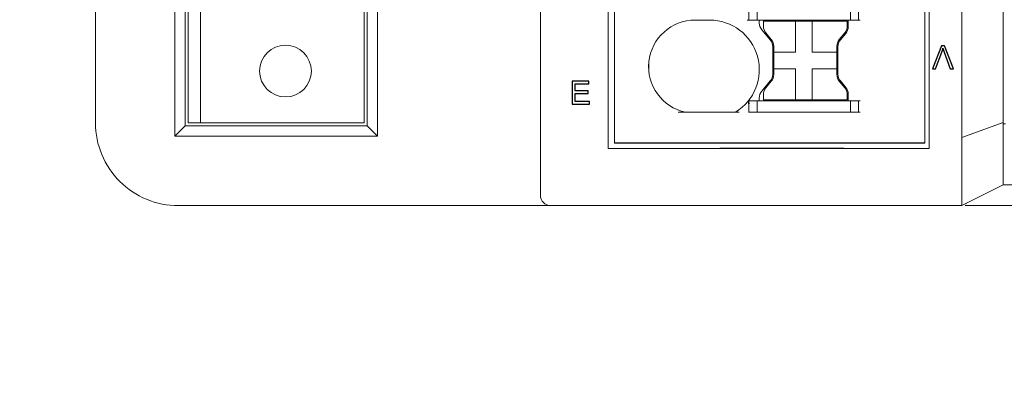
# Model space of a CAD drawing. Header units: millimetres. Extents: x -1114 to 1396, y -630 to 631.
# Tile 131 of 256: x -91 to -44, y -501 to -484. Entities that reach past the tile are written whole.
import ezdxf

# ---------------------------------------------------------------- set-up
doc = ezdxf.new("R2010")
doc.units = ezdxf.units.MM
doc.header["$MEASUREMENT"] = 0

msp = doc.modelspace()

# ---------------------------------------------------------------- linework, layer by layer
msp.add_line((-47.6408, -489.9887), (-62.6408, -489.9887))
at = {"lineweight": 18}
for points, knots in [([(1038.9843, -629.7647), (1038.9843, -629.7647), (-1111.4882, -629.7647), (-1111.4882, -629.7647), (-1111.4882, -629.7647), (-1111.4882, -629.7647), (-1111.4882, 630.7883), (-1111.4882, 630.7883), (-1111.4882, 630.7883), (-1111.4882, 630.7883), (1038.9843, 630.7883), (1038.9843, 630.7883)], [0, 0, 0, 0, 0.3333333, 0.3333333, 0.3333333, 0.3333333, 0.6666667, 0.6666667, 0.6666667, 0.6666667, 1, 1, 1, 1]), ([(-45.8541, -489.0555), (-45.8546, -488.5544), (-45.8545, -488.0534), (-45.8544, -487.5523), (-45.8544, -487.5523), (-45.8544, -487.0512), (-45.8544, -486.5502), (-45.8544, -486.0491), (-45.8544, -486.0491), (-45.8545, -485.0469), (-45.8544, -484.0448), (-45.8544, -483.0427), (-45.8544, -483.0427), (-45.8544, -481.0384), (-45.8544, -479.0341), (-45.8544, -477.0298), (-45.8544, -477.0298), (-45.8544, -473.0212), (-45.8544, -469.0127), (-45.8544, -465.0041)], [0, 0, 0, 0, 0.2, 0.2, 0.2, 0.2, 0.4, 0.4, 0.4, 0.4, 0.6, 0.6, 0.6, 0.6, 0.8, 0.8, 0.8, 0.8, 1, 1, 1, 1]), ([(-43.8544, -465.0041), (-43.8544, -468.9146), (-43.8544, -472.8252), (-43.8544, -476.7357), (-43.8544, -476.7357), (-43.8544, -478.691), (-43.8544, -480.6462), (-43.8544, -482.6015), (-43.8544, -482.6015), (-43.8544, -483.5791), (-43.8544, -484.5568), (-43.8544, -485.5344), (-43.8544, -485.5344), (-43.8544, -486.512), (-43.8544, -487.4897), (-43.8544, -488.4673)], [0, 0, 0, 0, 0.25, 0.25, 0.25, 0.25, 0.5, 0.5, 0.5, 0.5, 0.75, 0.75, 0.75, 0.75, 1, 1, 1, 1]), ([(-58.7455, -484.0387), (-59.8963, -484.0387), (-60.8616, -484.9071), (-60.983, -486.0515), (-60.983, -486.0515), (-61.1043, -487.1959), (-60.3425, -488.2474), (-59.2172, -488.4887)], [0, 0, 0, 0, 0.5, 0.5, 0.5, 0.5, 1, 1, 1, 1]), ([(-58.7455, -484.0387), (-59.8963, -484.0387), (-60.8616, -484.9071), (-60.983, -486.0515), (-60.983, -486.0515), (-61.1043, -487.1959), (-60.3425, -488.2474), (-59.2172, -488.4887)], [0, 0, 0, 0, 0.5, 0.5, 0.5, 0.5, 1, 1, 1, 1]), ([(-56.7975, -488.4887), (-55.8785, -487.9292), (-55.4441, -486.8265), (-55.7346, -485.7906), (-55.7346, -485.7906), (-56.0252, -484.7547), (-56.9696, -484.0387), (-58.0455, -484.0387)], [0, 0, 0, 0, 0.5, 0.5, 0.5, 0.5, 1, 1, 1, 1]), ([(-56.7975, -488.4887), (-55.8785, -487.9292), (-55.4441, -486.8265), (-55.7346, -485.7906), (-55.7346, -485.7906), (-56.0252, -484.7547), (-56.9696, -484.0387), (-58.0455, -484.0387)], [0, 0, 0, 0, 0.5, 0.5, 0.5, 0.5, 1, 1, 1, 1]), ([(-77.2927, -486.5041), (-77.2927, -485.8137), (-77.8524, -485.2541), (-78.5427, -485.2541), (-78.5427, -485.2541), (-79.2331, -485.2541), (-79.7927, -485.8137), (-79.7927, -486.5041), (-79.7927, -486.5041), (-79.7927, -487.1944), (-79.2331, -487.7541), (-78.5427, -487.7541), (-78.5427, -487.7541), (-77.8524, -487.7541), (-77.2927, -487.1944), (-77.2927, -486.5041)], [0, 0, 0, 0, 0.25, 0.25, 0.25, 0.25, 0.5, 0.5, 0.5, 0.5, 0.75, 0.75, 0.75, 0.75, 1, 1, 1, 1]), ([(-56.1701, -488.0918), (-56.1681, -488.0746), (-56.1662, -488.0574), (-56.1646, -488.0406), (-56.1646, -488.0406), (-56.1635, -488.0285), (-56.1626, -488.0165), (-56.162, -488.0046), (-56.162, -488.0046), (-56.1611, -487.9881), (-56.1607, -487.9715), (-56.1618, -487.9596), (-56.1618, -487.9596), (-56.1626, -487.951), (-56.1642, -487.9448), (-56.1658, -487.9387)], [0, 0, 0, 0, 0.25, 0.25, 0.25, 0.25, 0.5, 0.5, 0.5, 0.5, 0.75, 0.75, 0.75, 0.75, 1, 1, 1, 1]), ([(-56.1658, -487.9387), (-56.1633, -487.9387), (-56.1605, -487.9387), (-56.158, -487.9387), (-56.158, -487.9387), (-56.1556, -487.9387), (-56.1534, -487.9387), (-56.152, -487.9387)], [0, 0, 0, 0, 0.5, 0.5, 0.5, 0.5, 1, 1, 1, 1]), ([(-56.152, -487.9387), (-56.1482, -487.9547), (-56.1442, -487.9936), (-56.1432, -488.009), (-56.1432, -488.009), (-56.1415, -488.0342), (-56.1407, -488.0768), (-56.1407, -488.0918)], [0, 0, 0, 0, 0.5, 0.5, 0.5, 0.5, 1, 1, 1, 1]), ([(-87.7242, -489.0041), (-87.7242, -490.0649), (-87.3028, -491.0824), (-86.5526, -491.8325), (-86.5526, -491.8325), (-85.8025, -492.5827), (-84.785, -493.0041), (-83.7242, -493.0041)], [0, 0, 0, 0, 0.5, 0.5, 0.5, 0.5, 1, 1, 1, 1]), ([(-87.7242, -489.0041), (-87.7242, -490.0649), (-87.3028, -491.0824), (-86.5526, -491.8325), (-86.5526, -491.8325), (-85.8025, -492.5827), (-84.785, -493.0041), (-83.7242, -493.0041)], [0, 0, 0, 0, 0.5, 0.5, 0.5, 0.5, 1, 1, 1, 1]), ([(-45.853, -490.5329), (-45.8526, -490.4892), (-45.8527, -490.4454), (-45.8531, -490.4015), (-45.8531, -490.4015), (-45.8535, -490.3576), (-45.8541, -490.3135), (-45.8547, -490.2694), (-45.8547, -490.2694), (-45.8558, -490.1812), (-45.8564, -490.0928), (-45.8533, -490.0041)], [0, 0, 0, 0, 0.3333333, 0.3333333, 0.3333333, 0.3333333, 0.6666667, 0.6666667, 0.6666667, 0.6666667, 1, 1, 1, 1]), ([(-43.8544, -492.0057), (-43.8544, -492.0073), (-43.8544, -491.9869), (-43.8544, -491.9348), (-43.8544, -491.9348), (-43.8544, -491.8827), (-43.8544, -491.8027), (-43.8544, -491.6977), (-43.8544, -491.6977), (-43.8544, -491.4877), (-43.8544, -491.1759), (-43.8544, -490.8142), (-43.8544, -490.8142), (-43.8544, -490.6334), (-43.8544, -490.441), (-43.8544, -490.2446), (-43.8544, -490.2446), (-43.8544, -490.0483), (-43.8544, -489.8499), (-43.8544, -489.6524)], [0, 0, 0, 0, 0.2, 0.2, 0.2, 0.2, 0.4, 0.4, 0.4, 0.4, 0.6, 0.6, 0.6, 0.6, 0.8, 0.8, 0.8, 0.8, 1, 1, 1, 1]), ([(-45.8548, -493.0041), (-45.8573, -493.0041), (-45.8555, -493.0002), (-45.8539, -492.9927), (-45.8539, -492.9927), (-45.8531, -492.9889), (-45.8523, -492.9842), (-45.852, -492.9785), (-45.852, -492.9785), (-45.8519, -492.9757), (-45.8519, -492.9727), (-45.852, -492.9694), (-45.852, -492.9694), (-45.8522, -492.9661), (-45.8526, -492.9626), (-45.8529, -492.9588), (-45.8529, -492.9588), (-45.854, -492.9439), (-45.8544, -492.9252), (-45.8546, -492.9028), (-45.8546, -492.9028), (-45.8546, -492.8916), (-45.8546, -492.8795), (-45.8545, -492.8664), (-45.8545, -492.8664), (-45.8545, -492.8533), (-45.8544, -492.8393), (-45.8543, -492.8243), (-45.8543, -492.8243), (-45.8541, -492.7944), (-45.8539, -492.761), (-45.854, -492.7241), (-45.854, -492.7241), (-45.854, -492.7057), (-45.854, -492.6864), (-45.8541, -492.6661), (-45.8541, -492.6661), (-45.8541, -492.6459), (-45.8542, -492.6248), (-45.8542, -492.603), (-45.8542, -492.603), (-45.8544, -492.5593), (-45.8545, -492.5126), (-45.8545, -492.4629), (-45.8545, -492.4629), (-45.8546, -492.4132), (-45.8546, -492.3606), (-45.8545, -492.3051), (-45.8545, -492.3051), (-45.8545, -492.2495), (-45.8544, -492.191), (-45.8543, -492.1295), (-45.8543, -492.1295), (-45.8542, -492.0988), (-45.8542, -492.0673), (-45.8541, -492.0351), (-45.8541, -492.0351), (-45.8541, -492.0189), (-45.8541, -492.0026), (-45.8541, -491.9862), (-45.8541, -491.9862), (-45.8541, -491.9697), (-45.8541, -491.9532), (-45.8541, -491.9365), (-45.8541, -491.9365), (-45.8541, -491.8697), (-45.8543, -491.8008), (-45.8544, -491.73), (-45.8544, -491.73), (-45.8545, -491.6591), (-45.8545, -491.5862), (-45.8545, -491.5114), (-45.8545, -491.5114), (-45.8544, -491.4365), (-45.8544, -491.3596), (-45.8543, -491.2807), (-45.8543, -491.2807), (-45.8543, -491.2412), (-45.8542, -491.2012), (-45.8543, -491.1608), (-45.8543, -491.1608), (-45.8543, -491.1203), (-45.8543, -491.0795), (-45.8544, -491.0385), (-45.8544, -491.0385), (-45.8546, -490.8743), (-45.8548, -490.7059), (-45.853, -490.5331)], [0, 0, 0, 0, 0.0454545, 0.0454545, 0.0454545, 0.0454545, 0.0909091, 0.0909091, 0.0909091, 0.0909091, 0.1363636, 0.1363636, 0.1363636, 0.1363636, 0.1818182, 0.1818182, 0.1818182, 0.1818182, 0.2272727, 0.2272727, 0.2272727, 0.2272727, 0.2727273, 0.2727273, 0.2727273, 0.2727273, 0.3181818, 0.3181818, 0.3181818, 0.3181818, 0.3636364, 0.3636364, 0.3636364, 0.3636364, 0.4090909, 0.4090909, 0.4090909, 0.4090909, 0.4545455, 0.4545455, 0.4545455, 0.4545455, 0.5, 0.5, 0.5, 0.5, 0.5454545, 0.5454545, 0.5454545, 0.5454545, 0.5909091, 0.5909091, 0.5909091, 0.5909091, 0.6363636, 0.6363636, 0.6363636, 0.6363636, 0.6818182, 0.6818182, 0.6818182, 0.6818182, 0.7272727, 0.7272727, 0.7272727, 0.7272727, 0.7727273, 0.7727273, 0.7727273, 0.7727273, 0.8181818, 0.8181818, 0.8181818, 0.8181818, 0.8636364, 0.8636364, 0.8636364, 0.8636364, 0.9090909, 0.9090909, 0.9090909, 0.9090909, 0.9545455, 0.9545455, 0.9545455, 0.9545455, 1, 1, 1, 1]), ([(-41.8544, -492.0048), (-41.8874, -492.0052), (-41.9202, -492.0052), (-41.9528, -492.0049), (-41.9528, -492.0049), (-41.9855, -492.0046), (-42.018, -492.0044), (-42.0504, -492.0043), (-42.0504, -492.0043), (-42.1152, -492.0041), (-42.1795, -492.004), (-42.2432, -492.004), (-42.2432, -492.004), (-42.3069, -492.004), (-42.3701, -492.0041), (-42.4328, -492.0041), (-42.4328, -492.0041), (-42.4641, -492.0041), (-42.4953, -492.0041), (-42.5263, -492.0041), (-42.5263, -492.0041), (-42.5573, -492.004), (-42.5879, -492.004), (-42.6181, -492.004), (-42.6181, -492.004), (-42.739, -492.004), (-42.8536, -492.0041), (-42.9621, -492.0041), (-42.9621, -492.0041), (-42.9892, -492.0041), (-43.0159, -492.0041), (-43.0423, -492.0041), (-43.0423, -492.0041), (-43.0686, -492.0041), (-43.0946, -492.0041), (-43.1201, -492.0041), (-43.1201, -492.0041), (-43.1711, -492.0041), (-43.2198, -492.0041), (-43.2663, -492.004), (-43.2663, -492.004), (-43.3128, -492.004), (-43.3572, -492.004), (-43.399, -492.0039), (-43.399, -492.0039), (-43.4409, -492.0039), (-43.4802, -492.0039), (-43.5168, -492.004), (-43.5168, -492.004), (-43.5534, -492.004), (-43.5874, -492.004), (-43.6184, -492.0041), (-43.6184, -492.0041), (-43.6339, -492.0041), (-43.6487, -492.0041), (-43.6628, -492.0041), (-43.6628, -492.0041), (-43.6768, -492.0041), (-43.6902, -492.0041), (-43.7027, -492.0041), (-43.7027, -492.0041), (-43.7528, -492.0041), (-43.7904, -492.004), (-43.8159, -492.0041), (-43.8159, -492.0041), (-43.8286, -492.0042), (-43.8382, -492.0043), (-43.8447, -492.0045), (-43.8447, -492.0045), (-43.8479, -492.0046), (-43.8504, -492.0047), (-43.852, -492.0049), (-43.852, -492.0049), (-43.8536, -492.0051), (-43.8544, -492.0051), (-43.8544, -492.0048)], [0, 0, 0, 0, 0.0526316, 0.0526316, 0.0526316, 0.0526316, 0.1052632, 0.1052632, 0.1052632, 0.1052632, 0.1578947, 0.1578947, 0.1578947, 0.1578947, 0.2105263, 0.2105263, 0.2105263, 0.2105263, 0.2631579, 0.2631579, 0.2631579, 0.2631579, 0.3157895, 0.3157895, 0.3157895, 0.3157895, 0.3684211, 0.3684211, 0.3684211, 0.3684211, 0.4210526, 0.4210526, 0.4210526, 0.4210526, 0.4736842, 0.4736842, 0.4736842, 0.4736842, 0.5263158, 0.5263158, 0.5263158, 0.5263158, 0.5789474, 0.5789474, 0.5789474, 0.5789474, 0.6315789, 0.6315789, 0.6315789, 0.6315789, 0.6842105, 0.6842105, 0.6842105, 0.6842105, 0.7368421, 0.7368421, 0.7368421, 0.7368421, 0.7894737, 0.7894737, 0.7894737, 0.7894737, 0.8421053, 0.8421053, 0.8421053, 0.8421053, 0.8947368, 0.8947368, 0.8947368, 0.8947368, 0.9473684, 0.9473684, 0.9473684, 0.9473684, 1, 1, 1, 1]), ([(-66.2242, -492.5041), (-66.2242, -492.6367), (-66.1715, -492.7639), (-66.0777, -492.8576), (-66.0777, -492.8576), (-65.984, -492.9514), (-65.8568, -493.0041), (-65.7242, -493.0041)], [0, 0, 0, 0, 0.5, 0.5, 0.5, 0.5, 1, 1, 1, 1]), ([(-42.8173, -493.0041), (-43.0276, -493.0041), (-43.2325, -493.0041), (-43.4301, -493.0041), (-43.4301, -493.0041), (-43.4795, -493.0041), (-43.5284, -493.0041), (-43.5769, -493.0041), (-43.5769, -493.0041), (-43.6254, -493.0041), (-43.6735, -493.0041), (-43.7211, -493.0041), (-43.7211, -493.0041), (-43.8164, -493.0041), (-43.91, -493.0041), (-44.0018, -493.0041), (-44.0018, -493.0041), (-44.0247, -493.0041), (-44.0476, -493.0041), (-44.0702, -493.0041), (-44.0702, -493.0041), (-44.0928, -493.0041), (-44.1153, -493.0041), (-44.1375, -493.0041), (-44.1375, -493.0041), (-44.182, -493.0041), (-44.2258, -493.0041), (-44.2687, -493.0041), (-44.2687, -493.0041), (-44.3547, -493.0041), (-44.4376, -493.0041), (-44.5176, -493.0041), (-44.5176, -493.0041), (-44.5976, -493.0041), (-44.6747, -493.0041), (-44.7488, -493.0041), (-44.7488, -493.0041), (-44.823, -493.0041), (-44.8941, -493.0041), (-44.9623, -493.0041), (-44.9623, -493.0041), (-44.9964, -493.0041), (-45.0297, -493.0041), (-45.0623, -493.0041), (-45.0623, -493.0041), (-45.0948, -493.0041), (-45.1263, -493.0041), (-45.1569, -493.0041), (-45.1569, -493.0041), (-45.218, -493.0041), (-45.2751, -493.0041), (-45.3283, -493.0041), (-45.3283, -493.0041), (-45.3816, -493.0041), (-45.431, -493.0041), (-45.4766, -493.0041), (-45.4766, -493.0041), (-45.5221, -493.0041), (-45.5639, -493.0041), (-45.6017, -493.0041), (-45.6017, -493.0041), (-45.6206, -493.0041), (-45.6385, -493.0041), (-45.6555, -493.0041), (-45.6555, -493.0041), (-45.6639, -493.0041), (-45.6721, -493.0041), (-45.6801, -493.0041), (-45.6801, -493.0041), (-45.6839, -493.0041), (-45.6877, -493.0041), (-45.6915, -493.0041)], [0, 0, 0, 0, 0.0555556, 0.0555556, 0.0555556, 0.0555556, 0.1111111, 0.1111111, 0.1111111, 0.1111111, 0.1666667, 0.1666667, 0.1666667, 0.1666667, 0.2222222, 0.2222222, 0.2222222, 0.2222222, 0.2777778, 0.2777778, 0.2777778, 0.2777778, 0.3333333, 0.3333333, 0.3333333, 0.3333333, 0.3888889, 0.3888889, 0.3888889, 0.3888889, 0.4444444, 0.4444444, 0.4444444, 0.4444444, 0.5, 0.5, 0.5, 0.5, 0.5555556, 0.5555556, 0.5555556, 0.5555556, 0.6111111, 0.6111111, 0.6111111, 0.6111111, 0.6666667, 0.6666667, 0.6666667, 0.6666667, 0.7222222, 0.7222222, 0.7222222, 0.7222222, 0.7777778, 0.7777778, 0.7777778, 0.7777778, 0.8333333, 0.8333333, 0.8333333, 0.8333333, 0.8888889, 0.8888889, 0.8888889, 0.8888889, 0.9444444, 0.9444444, 0.9444444, 0.9444444, 1, 1, 1, 1])]:
    msp.add_open_spline(points, degree=3, knots=knots, dxfattribs=at)
for points in [[(-74.0927, -453.3541), (-74.0927, -453.3541), (-74.0927, -489.6541), (-74.0927, -489.6541)], [(-74.5927, -489.1541), (-74.5927, -489.1541), (-74.5927, -453.8541), (-74.5927, -453.8541)], [(-74.7427, -489.0041), (-74.7427, -489.0041), (-74.7427, -454.0041), (-74.7427, -454.0041)], [(-66.2242, -490.0041), (-66.2242, -490.0041), (-66.2242, -461.8041), (-66.2242, -461.8041)], [(-66.2242, -490.0041), (-66.2242, -490.0041), (-66.2242, -461.8041), (-66.2242, -461.8041)], [(-47.4408, -490.2387), (-47.4408, -490.2387), (-47.4408, -463.2387), (-47.4408, -463.2387)], [(-62.9408, -490.2387), (-62.9408, -490.2387), (-62.9408, -463.4733), (-62.9408, -463.4733)], [(-62.6408, -489.9887), (-62.6408, -489.9887), (-62.6408, -463.4887), (-62.6408, -463.4887)], [(-62.6408, -489.9887), (-62.6408, -489.9887), (-62.6408, -463.4887), (-62.6408, -463.4887)], [(-47.6408, -463.4887), (-47.6408, -463.4887), (-47.6408, -489.9887), (-47.6408, -489.9887)], [(-47.6408, -463.4887), (-47.6408, -463.4887), (-47.6408, -489.9887), (-47.6408, -489.9887)], [(-87.7242, -489.0041), (-87.7242, -489.0041), (-87.7242, -475.8069), (-87.7242, -475.8069)], [(-87.7242, -489.0041), (-87.7242, -489.0041), (-87.7242, -475.8069), (-87.7242, -475.8069)], [(-83.8927, -489.6541), (-83.8927, -489.6541), (-83.8927, -480.9241), (-83.8927, -480.9241)], [(-83.3927, -480.9241), (-83.3927, -480.9241), (-83.3927, -489.1541), (-83.3927, -489.1541)], [(-83.2427, -482.1041), (-83.2427, -482.1041), (-83.2427, -489.0041), (-83.2427, -489.0041)], [(-82.6427, -489.0041), (-82.6427, -489.0041), (-82.6427, -482.4541), (-82.6427, -482.4541)], [(-55.7455, -482.9387), (-55.7455, -482.9387), (-55.7455, -484.0387), (-55.7455, -484.0387)], [(-51.2455, -482.9387), (-51.2455, -482.9387), (-51.2455, -484.0387), (-51.2455, -484.0387)], [(-50.8455, -484.0387), (-50.8455, -484.0387), (-50.8455, -482.9387), (-50.8455, -482.9387)], [(-56.1455, -483.4887), (-56.1455, -483.4887), (-56.1455, -484.0387), (-56.1455, -484.0387)], [(-58.0455, -484.0387), (-58.0455, -484.0387), (-58.7455, -484.0387), (-58.7455, -484.0387)], [(-58.0455, -484.0387), (-58.0455, -484.0387), (-58.7455, -484.0387), (-58.7455, -484.0387)], [(-56.1294, -484.0387), (-56.1294, -484.0387), (-56.2275, -484.0387), (-56.2275, -484.0387)], [(-56.1294, -484.0387), (-56.1294, -484.0387), (-55.7616, -484.0387), (-55.7616, -484.0387)], [(-55.6635, -484.0387), (-55.6635, -484.0387), (-55.7616, -484.0387), (-55.7616, -484.0387)], [(-51.3275, -484.0387), (-51.3275, -484.0387), (-55.6635, -484.0387), (-55.6635, -484.0387)], [(-55.6455, -484.0387), (-55.6455, -484.0387), (-55.6455, -484.182), (-55.6455, -484.182)], [(-55.6455, -484.0387), (-55.6455, -484.0387), (-55.6455, -484.182), (-55.6455, -484.182)], [(-55.6455, -484.182), (-55.6455, -484.2996), (-55.6041, -484.4134), (-55.5285, -484.5034)], [(-55.6455, -484.182), (-55.6455, -484.2996), (-55.6041, -484.4134), (-55.5285, -484.5034)], [(-55.4468, -484.0887), (-55.4468, -484.0887), (-53.8968, -484.0887), (-53.8968, -484.0887)], [(-55.4468, -484.0887), (-55.4468, -484.0887), (-55.4468, -484.3426), (-55.4468, -484.3426)], [(-55.4468, -484.3426), (-55.4468, -484.4601), (-55.4053, -484.5739), (-55.3298, -484.664)], [(-53.8968, -484.0887), (-53.8968, -484.0887), (-53.0968, -484.0887), (-53.0968, -484.0887)], [(-53.8968, -484.0887), (-53.8968, -484.0887), (-53.8968, -485.5887), (-53.8968, -485.5887)], [(-53.0968, -484.0887), (-53.0968, -484.0887), (-51.3968, -484.0887), (-51.3968, -484.0887)], [(-53.0968, -484.0887), (-53.0968, -484.0887), (-53.0968, -485.5887), (-53.0968, -485.5887)], [(-51.5137, -484.664), (-51.4382, -484.5739), (-51.3968, -484.4601), (-51.3968, -484.3426)], [(-51.4625, -484.6822), (-51.3869, -484.5921), (-51.3455, -484.4783), (-51.3455, -484.3608)], [(-51.4625, -484.6822), (-51.3869, -484.5921), (-51.3455, -484.4783), (-51.3455, -484.3608)], [(-51.3968, -484.0887), (-51.3968, -484.0887), (-51.3968, -484.3426), (-51.3968, -484.3426)], [(-51.3455, -484.3608), (-51.3455, -484.3608), (-51.3455, -484.0387), (-51.3455, -484.0387)], [(-51.3455, -484.3608), (-51.3455, -484.3608), (-51.3455, -484.0387), (-51.3455, -484.0387)], [(-51.2294, -484.0387), (-51.2294, -484.0387), (-51.3275, -484.0387), (-51.3275, -484.0387)], [(-51.2294, -484.0387), (-51.2294, -484.0387), (-50.8616, -484.0387), (-50.8616, -484.0387)], [(-50.7635, -484.0387), (-50.7635, -484.0387), (-50.8616, -484.0387), (-50.8616, -484.0387)], [(-55.5285, -484.5034), (-55.5285, -484.5034), (-55.1125, -484.9992), (-55.1125, -484.9992)], [(-55.5285, -484.5034), (-55.5285, -484.5034), (-55.1125, -484.9992), (-55.1125, -484.9992)], [(-55.0637, -484.9811), (-55.0637, -484.9811), (-55.3298, -484.664), (-55.3298, -484.664)], [(-51.5137, -484.664), (-51.5137, -484.664), (-51.7798, -484.9811), (-51.7798, -484.9811)], [(-51.7285, -484.9993), (-51.7285, -484.9993), (-51.4625, -484.6822), (-51.4625, -484.6822)], [(-51.7285, -484.9993), (-51.7285, -484.9993), (-51.4625, -484.6822), (-51.4625, -484.6822)], [(-54.9955, -485.3206), (-54.9955, -485.2031), (-55.0369, -485.0893), (-55.1125, -484.9992)], [(-54.9955, -485.3206), (-54.9955, -485.2031), (-55.0369, -485.0893), (-55.1125, -484.9992)], [(-54.9468, -485.3024), (-54.9468, -485.1849), (-54.9882, -485.0711), (-55.0637, -484.9811)], [(-54.9955, -485.3206), (-54.9955, -485.3206), (-54.9955, -486.6567), (-54.9955, -486.6567)], [(-54.9955, -485.3206), (-54.9955, -485.3206), (-54.9955, -486.6567), (-54.9955, -486.6567)], [(-54.9468, -485.5887), (-54.9468, -485.5887), (-54.9468, -485.3024), (-54.9468, -485.3024)], [(-51.7798, -484.9811), (-51.8553, -485.0711), (-51.8968, -485.1849), (-51.8968, -485.3024)], [(-51.8968, -485.3024), (-51.8968, -485.3024), (-51.8968, -485.5887), (-51.8968, -485.5887)], [(-51.7285, -484.9993), (-51.8041, -485.0893), (-51.8455, -485.2031), (-51.8455, -485.3206)], [(-51.7285, -484.9993), (-51.8041, -485.0893), (-51.8455, -485.2031), (-51.8455, -485.3206)], [(-51.8455, -486.6567), (-51.8455, -486.6567), (-51.8455, -485.3206), (-51.8455, -485.3206)], [(-51.8455, -486.6567), (-51.8455, -486.6567), (-51.8455, -485.3206), (-51.8455, -485.3206)], [(-54.9468, -485.5887), (-54.9468, -485.5887), (-54.9468, -486.3887), (-54.9468, -486.3887)], [(-53.8968, -485.5887), (-53.8968, -485.5887), (-54.9468, -485.5887), (-54.9468, -485.5887)], [(-51.8968, -485.5887), (-51.8968, -485.5887), (-53.0968, -485.5887), (-53.0968, -485.5887)], [(-51.8968, -486.3887), (-51.8968, -486.3887), (-51.8968, -485.5887), (-51.8968, -485.5887)], [(-60.9905, -486.4386), (-60.9905, -486.4386), (-60.9905, -486.1387), (-60.9905, -486.1387)], [(-55.1125, -486.9781), (-55.0369, -486.888), (-54.9955, -486.7742), (-54.9955, -486.6567)], [(-55.1125, -486.9781), (-55.0369, -486.888), (-54.9955, -486.7742), (-54.9955, -486.6567)], [(-55.0637, -486.9963), (-54.9882, -486.9062), (-54.9468, -486.7924), (-54.9468, -486.6749)], [(-54.9468, -486.3887), (-54.9468, -486.3887), (-53.8968, -486.3887), (-53.8968, -486.3887)], [(-54.9468, -486.6749), (-54.9468, -486.6749), (-54.9468, -486.3887), (-54.9468, -486.3887)], [(-53.8968, -486.3887), (-53.8968, -486.3887), (-53.8968, -486.9052), (-53.8968, -486.9052)], [(-53.0968, -486.3887), (-53.0968, -486.3887), (-51.8968, -486.3887), (-51.8968, -486.3887)], [(-53.0968, -486.3887), (-53.0968, -486.3887), (-53.0968, -486.9052), (-53.0968, -486.9052)], [(-51.8968, -486.3887), (-51.8968, -486.3887), (-51.8968, -486.6749), (-51.8968, -486.6749)], [(-51.8968, -486.6749), (-51.8968, -486.7924), (-51.8553, -486.9062), (-51.7798, -486.9963)], [(-51.8455, -486.6567), (-51.8455, -486.7742), (-51.8041, -486.888), (-51.7285, -486.9781)], [(-51.8455, -486.6567), (-51.8455, -486.7742), (-51.8041, -486.888), (-51.7285, -486.9781)], [(-55.1125, -486.9781), (-55.1125, -486.9781), (-55.5285, -487.4739), (-55.5285, -487.4739)], [(-55.1125, -486.9781), (-55.1125, -486.9781), (-55.5285, -487.4739), (-55.5285, -487.4739)], [(-55.3298, -487.3133), (-55.3298, -487.3133), (-55.0637, -486.9963), (-55.0637, -486.9963)], [(-53.8968, -486.9052), (-53.8968, -486.9052), (-53.8968, -487.8887), (-53.8968, -487.8887)], [(-53.0968, -486.9052), (-53.0968, -486.9052), (-53.0968, -487.8887), (-53.0968, -487.8887)], [(-51.7798, -486.9963), (-51.7798, -486.9963), (-51.5137, -487.3133), (-51.5137, -487.3133)], [(-51.4625, -487.2951), (-51.4625, -487.2951), (-51.7285, -486.9781), (-51.7285, -486.9781)], [(-51.4625, -487.2951), (-51.4625, -487.2951), (-51.7285, -486.9781), (-51.7285, -486.9781)], [(-55.5285, -487.4739), (-55.6041, -487.5639), (-55.6455, -487.6777), (-55.6455, -487.7953)], [(-55.5285, -487.4739), (-55.6041, -487.5639), (-55.6455, -487.6777), (-55.6455, -487.7953)], [(-55.3298, -487.3133), (-55.4053, -487.4034), (-55.4468, -487.5172), (-55.4468, -487.6347)], [(-55.4468, -487.6347), (-55.4468, -487.6347), (-55.4468, -487.8887), (-55.4468, -487.8887)], [(-51.3968, -487.6347), (-51.3968, -487.5172), (-51.4382, -487.4034), (-51.5137, -487.3133)], [(-51.3455, -487.6165), (-51.3455, -487.499), (-51.3869, -487.3852), (-51.4625, -487.2951)], [(-51.3455, -487.6165), (-51.3455, -487.499), (-51.3869, -487.3852), (-51.4625, -487.2951)], [(-51.3968, -487.6347), (-51.3968, -487.6347), (-51.3968, -487.8887), (-51.3968, -487.8887)], [(-51.3455, -487.9387), (-51.3455, -487.9387), (-51.3455, -487.6165), (-51.3455, -487.6165)], [(-51.3455, -487.9387), (-51.3455, -487.9387), (-51.3455, -487.6165), (-51.3455, -487.6165)], [(-56.1701, -488.0918), (-56.1701, -488.0918), (-56.1407, -488.0918), (-56.1407, -488.0918)], [(-55.7616, -487.9387), (-55.7616, -487.9387), (-56.152, -487.9387), (-56.152, -487.9387)], [(-56.1455, -488.0918), (-56.1455, -488.0918), (-56.1455, -488.4887), (-56.1455, -488.4887)], [(-55.7616, -487.9387), (-55.7616, -487.9387), (-55.6635, -487.9387), (-55.6635, -487.9387)], [(-55.7455, -487.9387), (-55.7455, -487.9387), (-55.7455, -488.4887), (-55.7455, -488.4887)], [(-51.3275, -487.9387), (-51.3275, -487.9387), (-55.6635, -487.9387), (-55.6635, -487.9387)], [(-55.6455, -487.7953), (-55.6455, -487.7953), (-55.6455, -487.9387), (-55.6455, -487.9387)], [(-55.6455, -487.7953), (-55.6455, -487.7953), (-55.6455, -487.9387), (-55.6455, -487.9387)], [(-55.4468, -487.8887), (-55.4468, -487.8887), (-53.8968, -487.8887), (-53.8968, -487.8887)], [(-53.8968, -487.8887), (-53.8968, -487.8887), (-53.0968, -487.8887), (-53.0968, -487.8887)], [(-53.0968, -487.8887), (-53.0968, -487.8887), (-51.3968, -487.8887), (-51.3968, -487.8887)], [(-51.3275, -487.9387), (-51.3275, -487.9387), (-51.2294, -487.9387), (-51.2294, -487.9387)], [(-51.2455, -488.4887), (-51.2455, -488.4887), (-51.2455, -487.9387), (-51.2455, -487.9387)], [(-50.8616, -487.9387), (-50.8616, -487.9387), (-51.2294, -487.9387), (-51.2294, -487.9387)], [(-50.8616, -487.9387), (-50.8616, -487.9387), (-50.7635, -487.9387), (-50.7635, -487.9387)], [(-50.8455, -488.4887), (-50.8455, -488.4887), (-50.8455, -487.9387), (-50.8455, -487.9387)], [(-56.6146, -488.4887), (-56.6146, -488.4887), (-59.5716, -488.4887), (-59.5716, -488.4887)], [(-56.1407, -488.4887), (-56.1407, -488.4887), (-56.1701, -488.4887), (-56.1701, -488.4887)], [(-55.7616, -488.4887), (-55.7616, -488.4887), (-56.1407, -488.4887), (-56.1407, -488.4887)], [(-55.6635, -488.4887), (-55.6635, -488.4887), (-55.7616, -488.4887), (-55.7616, -488.4887)], [(-55.6635, -488.4887), (-55.6635, -488.4887), (-51.3275, -488.4887), (-51.3275, -488.4887)], [(-51.2294, -488.4887), (-51.2294, -488.4887), (-51.3275, -488.4887), (-51.3275, -488.4887)], [(-50.8616, -488.4887), (-50.8616, -488.4887), (-51.2294, -488.4887), (-51.2294, -488.4887)], [(-50.7635, -488.4887), (-50.7635, -488.4887), (-50.8616, -488.4887), (-50.8616, -488.4887)], [(-43.8544, -488.4673), (-43.8544, -488.6642), (-43.8544, -488.8622), (-43.8544, -489.0597)], [(-83.3927, -489.1541), (-83.3927, -489.1541), (-83.8927, -489.6541), (-83.8927, -489.6541)], [(-83.3927, -489.1541), (-83.3927, -489.1541), (-74.5927, -489.1541), (-74.5927, -489.1541)], [(-83.2427, -489.0041), (-83.2427, -489.0041), (-82.6427, -489.0041), (-82.6427, -489.0041)], [(-74.7427, -489.0041), (-74.7427, -489.0041), (-82.6427, -489.0041), (-82.6427, -489.0041)], [(-74.0927, -489.6541), (-74.0927, -489.6541), (-74.5927, -489.1541), (-74.5927, -489.1541)], [(-45.8521, -489.7957), (-45.8563, -489.549), (-45.8539, -489.3022), (-45.8541, -489.0555)], [(-43.8544, -488.9931), (-43.8544, -488.9931), (-45.8533, -489.7121), (-45.8533, -489.7121)], [(-43.7544, -489.0541), (-43.7544, -489.0541), (-43.8544, -489.0541), (-43.8544, -489.0541)], [(-43.8544, -489.6524), (-43.8544, -489.4549), (-43.8544, -489.2572), (-43.8544, -489.0597)], [(-74.0927, -489.6541), (-74.0927, -489.6541), (-83.8927, -489.6541), (-83.8927, -489.6541)], [(-66.2242, -492.5041), (-66.2242, -492.5041), (-66.2242, -490.0041), (-66.2242, -490.0041)], [(-62.1408, -489.9887), (-62.1408, -489.9887), (-62.6408, -489.9887), (-62.6408, -489.9887)], [(-48.1408, -489.9887), (-48.1408, -489.9887), (-62.1408, -489.9887), (-62.1408, -489.9887)], [(-47.6408, -489.9887), (-47.6408, -489.9887), (-48.1408, -489.9887), (-48.1408, -489.9887)], [(-45.8533, -490.0041), (-45.8509, -489.9347), (-45.851, -489.8652), (-45.8521, -489.7957)], [(-62.9408, -490.2387), (-62.9408, -490.2387), (-47.4408, -490.2387), (-47.4408, -490.2387)], [(-51.5574, -490.2233), (-51.5574, -490.2233), (-57.5574, -490.2233), (-57.5574, -490.2233)], [(-57.5574, -490.2233), (-57.5574, -490.2233), (-57.5574, -490.2387), (-57.5574, -490.2387)], [(-56.1574, -490.2385), (-56.1574, -490.2385), (-56.1574, -490.2233), (-56.1574, -490.2233)], [(-54.1574, -490.2233), (-54.1574, -490.2233), (-54.1574, -490.2385), (-54.1574, -490.2385)], [(-51.5574, -490.2387), (-51.5574, -490.2387), (-51.5574, -490.2233), (-51.5574, -490.2233)], [(-45.854, -493.0043), (-45.854, -493.0043), (-43.8544, -492.0057), (-43.8544, -492.0057)], [(-45.8531, -493.0041), (-45.8531, -493.0041), (-45.6098, -492.8824), (-45.6098, -492.8824)], [(-66.7242, -493.0041), (-66.7242, -493.0041), (-83.7242, -493.0041), (-83.7242, -493.0041)], [(-66.7242, -493.0041), (-66.7242, -493.0041), (-83.7242, -493.0041), (-83.7242, -493.0041)], [(-65.7242, -493.0041), (-65.7242, -493.0041), (-66.7242, -493.0041), (-66.7242, -493.0041)], [(-55.7896, -493.0041), (-55.7896, -493.0041), (-65.7242, -493.0041), (-65.7242, -493.0041)], [(-45.8548, -493.0041), (-45.8548, -493.0041), (-65.7242, -493.0041), (-65.7242, -493.0041)], [(-45.855, -493.0041), (-45.855, -493.0041), (-55.7896, -493.0041), (-55.7896, -493.0041)]]:
    msp.add_open_spline(points, degree=3, dxfattribs=at)
at = {"color": 250}
for points, knots in [([(-46.6929, -485.2823), (-46.6929, -485.2823), (-46.2611, -486.3966), (-46.2611, -486.3966), (-46.2611, -486.3966), (-46.2611, -486.3966), (-46.421, -486.3966), (-46.421, -486.3966), (-46.421, -486.3966), (-46.421, -486.3966), (-46.7105, -485.5872), (-46.7105, -485.5872), (-46.7105, -485.5872), (-46.7339, -485.5223), (-46.7533, -485.4613), (-46.7689, -485.4048), (-46.7689, -485.4048), (-46.7863, -485.4655), (-46.8063, -485.5262), (-46.8291, -485.5872), (-46.8291, -485.5872), (-46.8291, -485.5872), (-47.13, -486.3966), (-47.13, -486.3966), (-47.13, -486.3966), (-47.13, -486.3966), (-47.2805, -486.3966), (-47.2805, -486.3966), (-47.2805, -486.3966), (-47.2805, -486.3966), (-46.8441, -485.2823), (-46.8441, -485.2823), (-46.8441, -485.2823), (-46.8441, -485.2823), (-46.6929, -485.2823), (-46.6929, -485.2823)], [0, 0, 0, 0, 0.1111111, 0.1111111, 0.1111111, 0.1111111, 0.2222222, 0.2222222, 0.2222222, 0.2222222, 0.3333333, 0.3333333, 0.3333333, 0.3333333, 0.4444444, 0.4444444, 0.4444444, 0.4444444, 0.5555556, 0.5555556, 0.5555556, 0.5555556, 0.6666667, 0.6666667, 0.6666667, 0.6666667, 0.7777778, 0.7777778, 0.7777778, 0.7777778, 0.8888889, 0.8888889, 0.8888889, 0.8888889, 1, 1, 1, 1]), ([(-64.6838, -488.1052), (-64.6838, -488.1052), (-64.6838, -486.9909), (-64.6838, -486.9909), (-64.6838, -486.9909), (-64.6838, -486.9909), (-63.8782, -486.9909), (-63.8782, -486.9909), (-63.8782, -486.9909), (-63.8782, -486.9909), (-63.8782, -487.1224), (-63.8782, -487.1224), (-63.8782, -487.1224), (-63.8782, -487.1224), (-64.5364, -487.1224), (-64.5364, -487.1224), (-64.5364, -487.1224), (-64.5364, -487.1224), (-64.5364, -487.4636), (-64.5364, -487.4636), (-64.5364, -487.4636), (-64.5364, -487.4636), (-63.9199, -487.4636), (-63.9199, -487.4636), (-63.9199, -487.4636), (-63.9199, -487.4636), (-63.9199, -487.5943), (-63.9199, -487.5943), (-63.9199, -487.5943), (-63.9199, -487.5943), (-64.5364, -487.5943), (-64.5364, -487.5943), (-64.5364, -487.5943), (-64.5364, -487.5943), (-64.5364, -487.9737), (-64.5364, -487.9737), (-64.5364, -487.9737), (-64.5364, -487.9737), (-63.8522, -487.9737), (-63.8522, -487.9737), (-63.8522, -487.9737), (-63.8522, -487.9737), (-63.8522, -488.1052), (-63.8522, -488.1052), (-63.8522, -488.1052), (-63.8522, -488.1052), (-64.6838, -488.1052), (-64.6838, -488.1052)], [0, 0, 0, 0, 0.0833333, 0.0833333, 0.0833333, 0.0833333, 0.1666667, 0.1666667, 0.1666667, 0.1666667, 0.25, 0.25, 0.25, 0.25, 0.3333333, 0.3333333, 0.3333333, 0.3333333, 0.4166667, 0.4166667, 0.4166667, 0.4166667, 0.5, 0.5, 0.5, 0.5, 0.5833333, 0.5833333, 0.5833333, 0.5833333, 0.6666667, 0.6666667, 0.6666667, 0.6666667, 0.75, 0.75, 0.75, 0.75, 0.8333333, 0.8333333, 0.8333333, 0.8333333, 0.9166667, 0.9166667, 0.9166667, 0.9166667, 1, 1, 1, 1])]:
    msp.add_open_spline(points, degree=3, knots=knots, dxfattribs=at)

doc.saveas('drawing.dxf')
